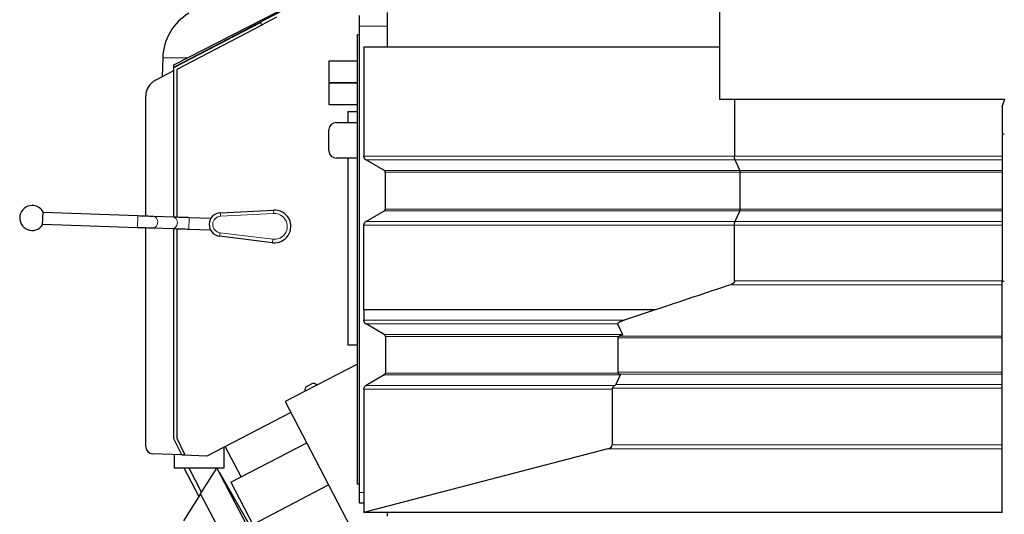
# Model space of a CAD drawing. Header units: inches. Extents: x 0 to 23760, y -13 to 16800.
# Tile 128 of 222: x 10090 to 11471, y 6504 to 7197. Entities that reach past the tile are written whole.
import ezdxf

# ---------------------------------------------------------------- set-up
doc = ezdxf.new("R2010")
doc.units = ezdxf.units.IN
doc.layers.add('254', color=7, linetype='Continuous', true_color=0xffffff)

msp = doc.modelspace()

# ---------------------------------------------------------------- linework, layer by layer
at = {"layer": '254', "color": 2, "linetype": 'Continuous', "lineweight": 25}
for p, q in [((11071.298, 7271.102), (11071.298, 7085.602)), ((10306.299, 7133.998), (10472.411, 7219.002)), ((10479.714, 7220.672), (10306.765, 7130.64)), ((10429.571, 7190.09), (10450.773, 7201.127)), ((10566.807, 7188.102), (10566.807, 7203.102)), ((10605.798, 7159.092), (10605.798, 7207.111)), ((10306.268, 7129.981), (10427.896, 7193.311)), ((10306.269, 7129.98), (10427.893, 7193.317)), ((10429.74, 7189.769), (10310.269, 7127.553)), ((10429.743, 7189.763), (10310.269, 7127.554)), ((10427.893, 7193.317), (10429.74, 7189.769)), ((10427.896, 7193.311), (10429.743, 7189.763)), ((10566.807, 6534.102), (10566.807, 7188.102)), ((10566.807, 7176.102), (10563.807, 7176.102)), ((10563.807, 6546.102), (10563.807, 7176.102)), ((10572.837, 7159.102), (11071.298, 7159.102)), ((10572.837, 7159.102), (10572.837, 7005.698)), ((10290.619, 7143.896), (10289.689, 7117.269)), ((10523.807, 7139.102), (10523.807, 7109.102)), ((10563.807, 7139.102), (10523.807, 7139.102)), ((10280.347, 7112.409), (10306.27, 7125.903)), ((10306.289, 6920.284), (10306.268, 7129.981)), ((10306.301, 6920.283), (10306.269, 7129.98)), ((10306.299, 7129.996), (10306.299, 7133.998)), ((10306.765, 7130.64), (10306.765, 7130.236)), ((10310.269, 7127.554), (10310.289, 6920.152)), ((10310.269, 7127.553), (10310.301, 6920.152)), ((10523.807, 7109.102), (10563.807, 7109.102)), ((10523.807, 7108.102), (10523.807, 7078.102)), ((10563.807, 7108.102), (10523.807, 7108.102)), ((10266.89, 6921.604), (10266.89, 7090.233)), ((11071.298, 7085.602), (11471.399, 7085.602)), ((11092.467, 7085.602), (11092.467, 7005.698)), ((11467.798, 7075.71), (11471.399, 7085.602)), ((10523.807, 7078.102), (10563.807, 7078.102)), ((11467.798, 7075.71), (11467.798, 7005.698)), ((10550.402, 7068.702), (10563.81, 7068.702)), ((10550.402, 7068.702), (10550.402, 7053.1)), ((10523.807, 7013.102), (10523.807, 7043.102)), ((10533.807, 7053.102), (10563.807, 7053.102)), ((11467.798, 7037.111), (11470.802, 7037.111)), ((10563.807, 7003.102), (10533.807, 7003.102)), ((10550.402, 7003.1), (10550.402, 6741.102)), ((11467.798, 7000.502), (11467.798, 6985.78)), ((10602.837, 6931.646), (10602.837, 6983.182)), ((11100.506, 6931.646), (11100.506, 6983.182)), ((11467.798, 6983.182), (11467.798, 6931.646)), ((10122.265, 6909.653), (10122.894, 6927.642)), ((10255.777, 6921.995), (10122.859, 6926.643)), ((10305.539, 6920.316), (10277.948, 6921.235)), ((10357.717, 6918.509), (10327.736, 6919.556)), ((10357.717, 6918.509), (10357.687, 6917.631)), ((10371.591, 6926.574), (10446.223, 6930.343)), ((10122.299, 6910.652), (10255.218, 6906.005)), ((10266.89, 6598.579), (10266.89, 6905.594)), ((10277.416, 6905.244), (10305.006, 6904.325)), ((10306.32, 6609.479), (10306.291, 6904.278)), ((10306.348, 6609.479), (10306.303, 6904.278)), ((10310.291, 6904.145), (10310.32, 6610.403)), ((10310.303, 6904.145), (10310.348, 6610.403)), ((10327.177, 6903.566), (10357.159, 6902.519)), ((10357.19, 6903.396), (10357.159, 6902.519)), ((10444.623, 6884.539), (10370.437, 6893.506)), ((11467.798, 6825.639), (11467.798, 6830.832)), ((11467.798, 6830.688), (11470.802, 6830.688)), ((11467.798, 6753.56), (11467.798, 6825.639)), ((10572.837, 6790.189), (10572.837, 6790.188)), ((10572.837, 6790.188), (10572.837, 6775.694)), ((10981.216, 6790.188), (10937.848, 6775.694)), ((10601.337, 6755.78), (10575.837, 6770.502)), ((10928.316, 6770.502), (10935.268, 6755.78)), ((10602.837, 6753.182), (10602.837, 6701.646)), ((11467.798, 6750.963), (11467.798, 6753.56)), ((10550.402, 6741.102), (10563.81, 6741.102)), ((10929.033, 6750.963), (10929.033, 6702.887)), ((11467.798, 6702.887), (11467.798, 6750.963)), ((10563.81, 6714.341), (10462.567, 6661.637)), ((10601.337, 6699.048), (10575.837, 6684.325)), ((10932.354, 6699.048), (10926.097, 6685.566)), ((11467.798, 6700.289), (11467.798, 6702.887)), ((11467.798, 6685.566), (11467.798, 6700.289)), ((10499.84, 6686.573), (10492.667, 6682.839)), ((10507.061, 6684.799), (10505.013, 6686.233)), ((11467.798, 6680.37), (11467.798, 6685.566)), ((10489.978, 6678.408), (10489.978, 6675.907)), ((10572.837, 6679.129), (10572.837, 6506.33)), ((10920.994, 6679.129), (10920.994, 6601.038)), ((11467.798, 6601.038), (11467.798, 6680.37)), ((10462.567, 6661.637), (10523.317, 6544.937)), ((10470.426, 6646.539), (10352.708, 6585.259)), ((10317.686, 6586.18), (10306.32, 6609.479)), ((10317.716, 6586.181), (10306.348, 6609.479)), ((10310.32, 6610.403), (10321.281, 6587.934)), ((10310.348, 6610.403), (10321.311, 6587.935)), ((10386.167, 6548.519), (10492.608, 6603.929)), ((11467.798, 6595.571), (11467.798, 6601.038)), ((10317.382, 6586.802), (10276.454, 6588.589)), ((10306.765, 6587.272), (10306.765, 6568.775)), ((10321.281, 6587.934), (10317.686, 6586.18)), ((10321.311, 6587.935), (10317.716, 6586.181)), ((10352.708, 6585.259), (10318.855, 6586.737)), ((10376.765, 6568.775), (10376.765, 6597.782)), ((10400.563, 6556.014), (10378.362, 6598.615)), ((10914.884, 6595.571), (10574.282, 6506.635)), ((11467.798, 6506.635), (11467.798, 6595.571)), ((10306.765, 6568.775), (10376.765, 6568.775)), ((10320.337, 6568.768), (10341.275, 6528.547)), ((10327.102, 6568.765), (10344.998, 6534.389)), ((10343.778, 6532.49), (10366.734, 6568.523)), ((10366.734, 6568.523), (10407.674, 6489.879)), ((10369.894, 6562.453), (10370.25, 6562.341)), ((10370.25, 6562.341), (10413.305, 6487.154)), ((10386.167, 6548.519), (10416.874, 6489.531)), ((10416.874, 6489.531), (10523.315, 6544.94)), ((10523.315, 6544.94), (10620.007, 6359.198)), ((10566.807, 6546.102), (10563.807, 6546.102)), ((10343.778, 6532.49), (10319.582, 6494.51)), ((10374.854, 6472.795), (10343.778, 6532.49)), ((10566.807, 6519.102), (10566.807, 6534.102)), ((10572.84, 6519.102), (10566.807, 6519.102)), ((10572.837, 6506.33), (10572.837, 6506.102)), ((11467.798, 6506.102), (10572.837, 6506.102)), ((10605.798, 6501.111), (10605.798, 6506.108)), ((11467.798, 6506.102), (11467.798, 6506.635))]:
    msp.add_line(p, q, dxfattribs=at)
at = {"layer": '254', "color": 110, "linetype": 'Continuous', "lineweight": 13}
for p, q in [((10605.809, 7188.102), (10566.807, 7188.102)), ((10290.619, 7143.896), (10325.645, 7143.896)), ((11093.271, 7000.502), (10575.837, 7000.502)), ((11467.798, 7000.502), (11093.271, 7000.502)), ((11100.104, 6985.78), (10601.337, 6985.78)), ((11100.506, 6983.182), (10602.837, 6983.182)), ((11467.798, 6985.78), (11100.104, 6985.78)), ((11467.798, 6983.182), (11100.506, 6983.182)), ((11100.506, 6931.646), (10602.837, 6931.646)), ((11467.798, 6931.646), (11100.506, 6931.646)), ((10255.215, 6906.005), (10255.774, 6921.995)), ((10327.736, 6919.556), (10327.177, 6903.566)), ((10371.591, 6926.574), (10371.844, 6921.58)), ((10446.475, 6925.35), (10371.844, 6921.58)), ((10446.223, 6930.343), (10446.475, 6925.35)), ((11100.104, 6929.048), (10601.337, 6929.048)), ((11467.798, 6929.048), (11100.104, 6929.048)), ((10305.006, 6904.325), (10305.006, 6904.325)), ((11092.467, 6909.129), (10572.838, 6909.129)), ((11093.271, 6914.325), (10575.837, 6914.325)), ((11467.798, 6909.129), (11092.467, 6909.129)), ((11467.798, 6914.325), (11093.271, 6914.325)), ((10370.437, 6893.506), (10371.037, 6898.469)), ((10371.037, 6898.469), (10445.223, 6889.503)), ((10444.623, 6884.539), (10445.223, 6889.503)), ((11087.282, 6825.639), (11467.798, 6825.639)), ((10937.848, 6775.694), (10572.837, 6775.694)), ((10928.316, 6770.502), (10575.837, 6770.502)), ((10935.268, 6755.78), (10601.337, 6755.78)), ((10930.731, 6753.182), (10602.837, 6753.182)), ((10931.578, 6753.56), (11467.798, 6753.56)), ((10929.033, 6750.963), (11467.798, 6750.963)), ((10932.354, 6699.048), (10601.337, 6699.048)), ((10929.498, 6701.646), (10602.837, 6701.646)), ((10929.033, 6702.887), (11467.798, 6702.887)), ((10930.982, 6700.289), (11467.798, 6700.289)), ((10924.417, 6684.325), (10575.837, 6684.325)), ((10926.097, 6685.566), (11467.798, 6685.566)), ((10572.837, 6679.129), (10920.994, 6679.129)), ((10921.254, 6680.37), (11467.798, 6680.37)), ((10920.994, 6601.038), (11467.798, 6601.038)), ((10914.884, 6595.571), (11467.798, 6595.571)), ((10572.84, 6534.102), (10566.807, 6534.102)), ((10574.282, 6506.635), (11467.798, 6506.635))]:
    msp.add_line(p, q, dxfattribs=at)
at = {"layer": '254', "color": 2, "linetype": 'Continuous', "lineweight": 25}
for centre, radius, start, end in [((10366.573, 7141.243), 76, 120.968188, 178), ((10291.89, 7090.233), 25, 117.5, 180), ((10533.807, 7043.102), 10, 90, 180), ((10533.807, 7013.102), 10, 180, 270), ((10107.58, 6919.172), 17.5, 90, 327.04765), ((10107.58, 6919.172), 17.5, 28.947096, 90), ((10372.429, 6909.99), 16.605, 92.891662, 263.108338), ((10447.383, 6907.373), 23, 263.108338, 92.891662), ((10276.89, 6598.579), 10, 180, 267.5)]:
    msp.add_arc(centre, radius, start, end, dxfattribs=at)
at = {"layer": '254', "color": 110, "linetype": 'Continuous', "lineweight": 13}
for centre, radius, start, end in [((10372.429, 6909.99), 11.605, 92.891662, 263.108338), ((10447.383, 6907.373), 18, 263.108338, 92.891662)]:
    msp.add_arc(centre, radius, start, end, dxfattribs=at)
for centre, start_param in [((10277.682, 6913.239), 0.01115663), ((10305.272, 6912.321), 0)]:
    msp.add_ellipse(centre, major_axis=(-0.266, -7.996), ratio=0.73989858, start_param=start_param, end_param=3.14087014, dxfattribs=at)
at = {"layer": '254', "color": 2, "linetype": 'Continuous', "lineweight": 25}
for centre, major_axis, ratio, start_param, end_param in [((10934.229, 6750.963), (5.196, 0), 0.57735013, 2.30930322, 3.14159263), ((10934.229, 6702.887), (5.196, 0), 0.57735013, 3.14159263, 3.56807092), ((10494.983, 6678.402), (-4.28, 2.597), 0.99869844, 5.73834737, 6.82802325), ((10502.148, 6682.132), (-0.578, 4.972), 0.99891019, 5.55703203, 6.64695867), ((10902.901, 6680.37), (23.23, 5.434), 0.10955239, 5.8701616, 6.19761559), ((10910.602, 6601.038), (-10.392, 0), 0.57735013, 1.99552917, 3.14159265), ((10570, 6512.102), (-10.392, 0), 0.57735014, 1.84738138, 1.99552917)]:
    msp.add_ellipse(centre, major_axis=major_axis, ratio=ratio, start_param=start_param, end_param=end_param, dxfattribs=at)
for points, weights in [([(10575.837, 7000.502), (10572.837, 7002.234), (10572.837, 7005.698)], [1, 0.866025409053, 1]), ([(11093.271, 7000.502), (11092.467, 7002.234), (11092.467, 7005.698)], [1, 0.866025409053, 1]), ([(10602.837, 6983.182), (10602.837, 6984.914), (10601.337, 6985.78)], [1, 0.866025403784, 1]), ([(11100.506, 6983.182), (11100.506, 6984.914), (11100.104, 6985.78)], [1, 0.866025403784, 1]), ([(10601.337, 6929.048), (10602.837, 6929.914), (10602.837, 6931.646)], [1, 0.866025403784, 1]), ([(11100.104, 6929.048), (11100.506, 6929.914), (11100.506, 6931.646)], [1, 0.866025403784, 1]), ([(10572.838, 6909.129), (10572.838, 6912.593), (10575.837, 6914.325)], [1, 0.866025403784, 1]), ([(11092.467, 6909.129), (11092.467, 6912.593), (11093.271, 6914.325)], [1, 0.866025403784, 1]), ([(10575.837, 6770.502), (10572.84, 6772.233), (10572.837, 6775.694)], [1, 0.866133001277, 0.999784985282]), ([(10602.837, 6753.182), (10602.837, 6754.914), (10601.337, 6755.78)], [1, 0.866025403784, 1]), ([(10601.337, 6699.048), (10602.837, 6699.914), (10602.837, 6701.646)], [1, 0.86602540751, 1]), ([(10572.837, 6679.129), (10572.837, 6682.593), (10575.837, 6684.325)], [1, 0.866025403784, 1])]:
    msp.add_rational_spline(points, weights, degree=2, dxfattribs=at)
at = {"layer": '254', "color": 110, "linetype": 'Continuous', "lineweight": 13}
for points, degree in [([(10572.837, 7005.698), (11092.467, 7005.698)], 1), ([(11092.467, 7005.698), (11467.798, 7005.698)], 1), ([(11467.798, 6830.832), (11342.688, 6830.832), (11217.578, 6830.832), (11092.467, 6830.832)], 3)]:
    msp.add_open_spline(points, degree=degree, dxfattribs=at)
at = {"layer": '254', "color": 2, "linetype": 'Continuous', "lineweight": 25}
for points, degree in [([(10601.337, 6985.78), (10588.587, 6993.141), (10575.837, 7000.502)], 2), ([(11100.104, 6985.78), (11096.688, 6993.141), (11093.271, 7000.502)], 2), ([(10575.837, 6914.325), (10588.587, 6921.686), (10601.337, 6929.048)], 2), ([(11093.271, 6914.325), (11096.687, 6921.686), (11100.104, 6929.048)], 2), ([(10572.837, 6790.189), (10572.837, 6849.659), (10572.838, 6909.129)], 2), ([(11092.467, 6830.823), (11092.467, 6869.976), (11092.467, 6909.129)], 2), ([(11087.282, 6825.639), (11051.926, 6813.822), (11016.571, 6802.005), (10981.216, 6790.188)], 3)]:
    msp.add_open_spline(points, degree=degree, dxfattribs=at)
for points, knots in [([(11467.798, 7005.698), (11467.798, 7005.435), (11467.798, 7005.173), (11467.798, 7004.784), (11467.798, 7004.655), (11467.798, 7004.462), (11467.798, 7004.365), (11467.798, 7004.269), (11467.798, 7004.206), (11467.798, 7004.174), (11467.798, 7003.887), (11467.798, 7003.64), (11467.798, 7003.16), (11467.798, 7002.926), (11467.798, 7002.587), (11467.798, 7002.475), (11467.798, 7002.256), (11467.798, 7002.149), (11467.798, 7001.838), (11467.798, 7001.642), (11467.798, 7001.274), (11467.798, 7001.102), (11467.798, 7000.901), (11467.798, 7000.862), (11467.798, 7000.785), (11467.798, 7000.673), (11467.798, 7000.568), (11467.798, 7000.502)], [0, 0, 0, 0, 0.125, 0.125, 0.1875, 0.1875, 0.21875, 0.234375, 0.234375, 0.25, 0.25, 0.375, 0.375, 0.5, 0.5, 0.5625, 0.5625, 0.625, 0.625, 0.75, 0.75, 0.875, 0.875, 0.90625, 0.90625, 0.9375, 1, 1, 1, 1]), ([(11467.798, 6985.78), (11467.798, 6985.714), (11467.798, 6985.641), (11467.798, 6985.482), (11467.798, 6985.396), (11467.798, 6985.257), (11467.798, 6985.209), (11467.798, 6985.135), (11467.798, 6985.109), (11467.798, 6985.058), (11467.798, 6985.033), (11467.798, 6984.902), (11467.798, 6984.794), (11467.798, 6984.568), (11467.798, 6984.451), (11467.798, 6984.298), (11467.798, 6984.268), (11467.798, 6984.206), (11467.798, 6984.113), (11467.798, 6984.019), (11467.798, 6983.83), (11467.798, 6983.703), (11467.798, 6983.445), (11467.798, 6983.314), (11467.798, 6983.182)], [0, 0, 0, 0, 0.125, 0.125, 0.25, 0.25, 0.3125, 0.3125, 0.34375, 0.34375, 0.375, 0.375, 0.5, 0.5, 0.625, 0.625, 0.65625, 0.65625, 0.6875, 0.75, 0.75, 0.875, 0.875, 1, 1, 1, 1]), ([(11467.798, 6931.646), (11467.798, 6931.514), (11467.798, 6931.383), (11467.798, 6931.188), (11467.798, 6931.124), (11467.798, 6931.027), (11467.798, 6930.995), (11467.798, 6930.931), (11467.798, 6930.899), (11467.798, 6930.74), (11467.798, 6930.617), (11467.798, 6930.376), (11467.798, 6930.26), (11467.798, 6930.09), (11467.798, 6930.034), (11467.798, 6929.925), (11467.798, 6929.871), (11467.798, 6929.716), (11467.798, 6929.618), (11467.798, 6929.434), (11467.798, 6929.348), (11467.798, 6929.247), (11467.798, 6929.228), (11467.798, 6929.189), (11467.798, 6929.133), (11467.798, 6929.081), (11467.798, 6929.048)], [0, 0, 0, 0, 0.125, 0.125, 0.1875, 0.1875, 0.21875, 0.21875, 0.25, 0.25, 0.375, 0.375, 0.5, 0.5, 0.5625, 0.5625, 0.625, 0.625, 0.75, 0.75, 0.875, 0.875, 0.90625, 0.90625, 0.9375, 1, 1, 1, 1]), ([(10277.948, 6921.235), (10276.788, 6921.273), (10273.177, 6921.394), (10265.672, 6921.651), (10259.235, 6921.874), (10255.777, 6921.995)], [0, 0, 0, 0, 0.20487034, 0.5990539, 1, 1, 1, 1]), ([(10327.736, 6919.556), (10326.012, 6919.616), (10321.088, 6919.787), (10313.014, 6920.065), (10307.889, 6920.238), (10305.539, 6920.316)], [0, 0, 0, 0, 0.20487683, 0.59927294, 1, 1, 1, 1]), ([(11467.798, 6929.048), (11467.798, 6927.788), (11467.798, 6926.529), (11467.798, 6924.01), (11467.798, 6922.75), (11467.798, 6919.102), (11467.798, 6916.714), (11467.798, 6914.325)], [0, 0, 0, 0, 0.2566427, 0.2566427, 0.51328539, 0.51328539, 1, 1, 1, 1]), ([(10255.218, 6906.005), (10256.942, 6905.944), (10261.866, 6905.773), (10269.94, 6905.495), (10275.065, 6905.322), (10277.416, 6905.244)], [0, 0, 0, 0, 0.2048765, 0.59927225, 1, 1, 1, 1]), ([(10305.006, 6904.325), (10306.166, 6904.287), (10309.777, 6904.165), (10317.282, 6903.909), (10323.72, 6903.686), (10327.177, 6903.566)], [0, 0, 0, 0, 0.20487084, 0.59906055, 1, 1, 1, 1]), ([(11467.798, 6914.325), (11467.798, 6914.193), (11467.798, 6914.048), (11467.798, 6913.809), (11467.798, 6913.726), (11467.798, 6913.596), (11467.798, 6913.53), (11467.798, 6913.461), (11467.798, 6913.416), (11467.798, 6913.392), (11467.798, 6913.183), (11467.798, 6912.986), (11467.798, 6912.573), (11467.798, 6912.357), (11467.798, 6912.017), (11467.798, 6911.902), (11467.798, 6911.665), (11467.798, 6911.546), (11467.798, 6911.183), (11467.798, 6910.937), (11467.798, 6910.434), (11467.798, 6910.178), (11467.798, 6909.852), (11467.798, 6909.786), (11467.798, 6909.655), (11467.798, 6909.59), (11467.798, 6909.393), (11467.798, 6909.261), (11467.798, 6909.129)], [0, 0, 0, 0, 0.125, 0.125, 0.1875, 0.1875, 0.21875, 0.234375, 0.234375, 0.25, 0.25, 0.375, 0.375, 0.5, 0.5, 0.5625, 0.5625, 0.625, 0.625, 0.75, 0.75, 0.875, 0.875, 0.90625, 0.90625, 0.9375, 0.9375, 1, 1, 1, 1]), ([(11467.798, 6909.129), (11467.798, 6898.01), (11467.798, 6886.891), (11467.798, 6860.792), (11467.798, 6845.812), (11467.798, 6830.832)], [0, 0, 0, 0, 0.42603923, 0.42603923, 1, 1, 1, 1]), ([(11092.467, 6830.814), (11092.466, 6830.636), (11092.452, 6830.46), (11092.397, 6830.114), (11092.357, 6829.944), (11092.299, 6829.756), (11092.292, 6829.735), (11092.279, 6829.693), (11092.258, 6829.631), (11092.205, 6829.488), (11092.155, 6829.37), (11092.048, 6829.137), (11091.968, 6828.988), (11091.836, 6828.771), (11091.79, 6828.7), (11091.719, 6828.596), (11091.695, 6828.561), (11091.646, 6828.493), (11091.621, 6828.46), (11091.495, 6828.294), (11091.389, 6828.167), (11091.17, 6827.925), (11091.056, 6827.81), (11090.821, 6827.588), (11090.699, 6827.482), (11090.513, 6827.329), (11090.45, 6827.279), (11090.323, 6827.181), (11090.258, 6827.133), (11090.064, 6826.993), (11089.933, 6826.904), (11089.669, 6826.734), (11089.535, 6826.653), (11089.264, 6826.498), (11089.127, 6826.424), (11088.714, 6826.211), (11088.433, 6826.081), (11087.863, 6825.845), (11087.574, 6825.737), (11087.282, 6825.639)], [0, 0, 0, 0, 0.0625, 0.0625, 0.125, 0.125, 0.1328125, 0.1328125, 0.140625, 0.15625, 0.1875, 0.1875, 0.25, 0.25, 0.28125, 0.28125, 0.296875, 0.296875, 0.3125, 0.3125, 0.375, 0.375, 0.4375, 0.4375, 0.5, 0.5, 0.53125, 0.53125, 0.5625, 0.5625, 0.625, 0.625, 0.6875, 0.6875, 0.75, 0.75, 0.875, 0.875, 1, 1, 1, 1]), ([(10981.216, 6790.188), (10970.213, 6790.188), (10959.21, 6790.188), (10900.12, 6790.188), (10852.033, 6790.188), (10726.91, 6790.188), (10649.874, 6790.188), (10572.837, 6790.188)], [0, 0, 0, 0, 0.08082961, 0.08082961, 0.43408162, 0.43408162, 1, 1, 1, 1]), ([(10937.848, 6775.694), (10937.344, 6775.525), (10936.845, 6775.353), (10935.857, 6775.003), (10935.369, 6774.824), (10934.404, 6774.458), (10933.928, 6774.27), (10933.343, 6774.029), (10933.226, 6773.981), (10932.994, 6773.883), (10932.878, 6773.834), (10932.534, 6773.686), (10932.307, 6773.585), (10931.86, 6773.382), (10931.64, 6773.279), (10931.207, 6773.069), (10930.994, 6772.962), (10930.577, 6772.744), (10930.373, 6772.634), (10929.977, 6772.406), (10929.785, 6772.29), (10929.509, 6772.11), (10929.418, 6772.049), (10929.243, 6771.925), (10929.157, 6771.862), (10929.033, 6771.766), (10928.993, 6771.733), (10928.933, 6771.684), (10928.914, 6771.667), (10928.875, 6771.634), (10928.856, 6771.617), (10928.762, 6771.533), (10928.691, 6771.465), (10928.561, 6771.326), (10928.502, 6771.255), (10928.438, 6771.164), (10928.425, 6771.146), (10928.402, 6771.109), (10928.391, 6771.091), (10928.359, 6771.035), (10928.341, 6770.998), (10928.309, 6770.923), (10928.296, 6770.886), (10928.282, 6770.829), (10928.279, 6770.809), (10928.274, 6770.781), (10928.273, 6770.771), (10928.271, 6770.752), (10928.271, 6770.742), (10928.269, 6770.693), (10928.271, 6770.655), (10928.286, 6770.578), (10928.299, 6770.54), (10928.316, 6770.502)], [0, 0, 0, 0, 0.125, 0.125, 0.25, 0.25, 0.375, 0.375, 0.40625, 0.40625, 0.4375, 0.4375, 0.5, 0.5, 0.5625, 0.5625, 0.625, 0.625, 0.6875, 0.6875, 0.75, 0.75, 0.78125, 0.78125, 0.8125, 0.8125, 0.828125, 0.828125, 0.8359375, 0.8359375, 0.84375, 0.84375, 0.875, 0.875, 0.90625, 0.90625, 0.9140625, 0.9140625, 0.921875, 0.921875, 0.9375, 0.9375, 0.953125, 0.953125, 0.9609375, 0.9609375, 0.96484375, 0.96484375, 0.96875, 0.96875, 0.984375, 0.984375, 1, 1, 1, 1]), ([(10931.578, 6753.56), (10931.434, 6753.507), (10931.293, 6753.45), (10931.011, 6753.324), (10930.871, 6753.255), (10930.731, 6753.182)], [0, 0, 0, 0, 0.5, 0.5, 1, 1, 1, 1]), ([(10935.268, 6755.78), (10935.283, 6755.749), (10935.29, 6755.718), (10935.292, 6755.655), (10935.288, 6755.624), (10935.277, 6755.585), (10935.274, 6755.577), (10935.268, 6755.562), (10935.259, 6755.538), (10935.248, 6755.516), (10935.223, 6755.47), (10935.203, 6755.441), (10935.158, 6755.382), (10935.133, 6755.354), (10935.092, 6755.311), (10935.078, 6755.297), (10935.05, 6755.269), (10935.035, 6755.255), (10934.959, 6755.187), (10934.893, 6755.134), (10934.754, 6755.031), (10934.681, 6754.981), (10934.529, 6754.883), (10934.45, 6754.836), (10934.288, 6754.741), (10934.205, 6754.695), (10934.077, 6754.627), (10934.034, 6754.604), (10933.948, 6754.56), (10933.904, 6754.537), (10933.684, 6754.427), (10933.503, 6754.342), (10933.134, 6754.176), (10932.946, 6754.095), (10932.564, 6753.937), (10932.37, 6753.86), (10931.977, 6753.708), (10931.779, 6753.633), (10931.578, 6753.56)], [0, 0, 0, 0, 0.03125, 0.03125, 0.0625, 0.0625, 0.0703125, 0.0703125, 0.078125, 0.09375, 0.09375, 0.125, 0.125, 0.15625, 0.15625, 0.171875, 0.171875, 0.1875, 0.1875, 0.25, 0.25, 0.3125, 0.3125, 0.375, 0.375, 0.4375, 0.4375, 0.46875, 0.46875, 0.5, 0.5, 0.625, 0.625, 0.75, 0.75, 0.875, 0.875, 1, 1, 1, 1]), ([(10929.498, 6701.646), (10929.615, 6701.498), (10929.729, 6701.356), (10929.961, 6701.09), (10930.078, 6700.965), (10930.259, 6700.793), (10930.321, 6700.737), (10930.415, 6700.658), (10930.447, 6700.633), (10930.511, 6700.583), (10930.543, 6700.559), (10930.706, 6700.442), (10930.841, 6700.36), (10930.982, 6700.289)], [0, 0, 0, 0, 0.25, 0.25, 0.5, 0.5, 0.625, 0.625, 0.6875, 0.6875, 0.75, 0.75, 1, 1, 1, 1]), ([(10930.982, 6700.289), (10931.068, 6700.245), (10931.153, 6700.201), (10931.319, 6700.112), (10931.4, 6700.066), (10931.558, 6699.974), (10931.636, 6699.927), (10931.747, 6699.854), (10931.784, 6699.83), (10931.856, 6699.78), (10931.891, 6699.755), (10931.993, 6699.679), (10932.057, 6699.627), (10932.145, 6699.546), (10932.172, 6699.519), (10932.224, 6699.463), (10932.248, 6699.435), (10932.291, 6699.378), (10932.311, 6699.35), (10932.342, 6699.291), (10932.355, 6699.262), (10932.368, 6699.217), (10932.372, 6699.201), (10932.375, 6699.178), (10932.376, 6699.17), (10932.376, 6699.155), (10932.376, 6699.147), (10932.375, 6699.109), (10932.368, 6699.078), (10932.354, 6699.048)], [0, 0, 0, 0, 0.125, 0.125, 0.25, 0.25, 0.375, 0.375, 0.4375, 0.4375, 0.5, 0.5, 0.625, 0.625, 0.6875, 0.6875, 0.75, 0.75, 0.8125, 0.8125, 0.875, 0.875, 0.90625, 0.90625, 0.921875, 0.921875, 0.9375, 0.9375, 1, 1, 1, 1]), ([(10924.417, 6684.325), (10924.04, 6684.132), (10923.7, 6683.899), (10923.232, 6683.491), (10923.083, 6683.345), (10922.905, 6683.15), (10922.869, 6683.111), (10922.8, 6683.03), (10922.696, 6682.909), (10922.598, 6682.783), (10922.405, 6682.527), (10922.284, 6682.349), (10922.052, 6681.981), (10921.941, 6681.791), (10921.809, 6681.545), (10921.783, 6681.496), (10921.731, 6681.396), (10921.705, 6681.346), (10921.629, 6681.195), (10921.579, 6681.094), (10921.435, 6680.787), (10921.342, 6680.58), (10921.254, 6680.37)], [0, 0, 0, 0, 0.25, 0.25, 0.375, 0.375, 0.40625, 0.40625, 0.4375, 0.5, 0.5, 0.625, 0.625, 0.75, 0.75, 0.78125, 0.78125, 0.8125, 0.8125, 0.875, 0.875, 1, 1, 1, 1]), ([(10921.254, 6680.37), (10921.17, 6680.173), (10921.106, 6679.971), (10921.04, 6679.661), (10921.023, 6679.556), (10921.009, 6679.423), (10921.006, 6679.397), (10921.002, 6679.343), (10921, 6679.317), (10920.996, 6679.236), (10920.994, 6679.183), (10920.994, 6679.129)], [0, 0, 0, 0, 0.5, 0.5, 0.75, 0.75, 0.8125, 0.8125, 0.875, 0.875, 1, 1, 1, 1])]:
    msp.add_open_spline(points, degree=3, knots=knots, dxfattribs=at)

doc.saveas('drawing.dxf')
